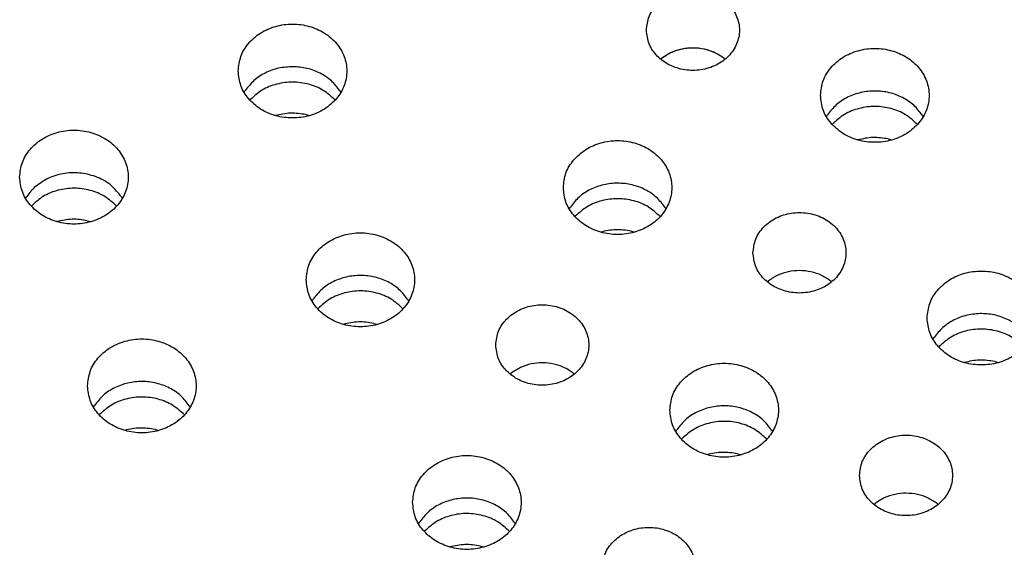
# Model space of a CAD drawing. Header units: inches. Extents: x -129 to 664, y -381 to 179.
# Tile 65 of 109: x -62.32 to -49.62, y -193.38 to -186.56. Entities that reach past the tile are written whole.
import ezdxf

# ---------------------------------------------------------------- set-up
doc = ezdxf.new("R2010")
doc.units = ezdxf.units.IN
doc.layers.add('1', color=7, linetype='Continuous')

# ---------------------------------------------------------------- blocks, each defined once
blk = doc.blocks.new('insulator_top2_E7018-25457__90', base_point=(-86.509, -231.663))
at = {"color": 7, "linetype": 'Continuous'}
for p, q in [((-54.051, -187.074), (-54.036, -187.062)), ((-53.232, -187.065), (-53.222, -187.074)), ((-59.426, -187.502), (-59.412, -187.478)), ((-58.19, -187.484), (-58.179, -187.502)), ((-51.913, -187.816), (-51.899, -187.792)), ((-50.677, -187.798), (-50.666, -187.816)), ((-62.246, -188.872), (-62.232, -188.848)), ((-61.01, -188.853), (-60.999, -188.872)), ((-55.232, -189.007), (-55.218, -188.983)), ((-53.996, -188.988), (-53.985, -189.007)), ((-52.677, -189.948), (-52.662, -189.936)), ((-51.857, -189.939), (-51.847, -189.948)), ((-58.551, -190.197), (-58.536, -190.173)), ((-57.314, -190.179), (-57.304, -190.197)), ((-50.539, -190.69), (-50.524, -190.666)), ((-55.995, -191.139), (-55.98, -191.126)), ((-55.176, -191.13), (-55.166, -191.139)), ((-61.37, -191.567), (-61.356, -191.543)), ((-60.134, -191.548), (-60.123, -191.567)), ((-53.857, -191.881), (-53.843, -191.857)), ((-52.621, -191.862), (-52.61, -191.881)), ((-51.302, -192.822), (-51.287, -192.81)), ((-50.483, -192.813), (-50.472, -192.822)), ((-57.176, -193.071), (-57.162, -193.047)), ((-55.94, -193.053), (-55.929, -193.071))]:
    blk.add_line(p, q, dxfattribs=at)
for points, knots in [([(-54.236, -186.699), (-54.229, -186.76), (-54.214, -186.884), (-54.101, -187.044), (-53.939, -187.16), (-53.741, -187.221), (-53.532, -187.221), (-53.334, -187.16), (-53.171, -187.044), (-53.062, -186.884), (-53.024, -186.699), (-53.062, -186.514), (-53.171, -186.355), (-53.334, -186.238), (-53.532, -186.177), (-53.741, -186.177), (-53.939, -186.238), (-54.101, -186.355), (-54.214, -186.514), (-54.229, -186.638), (-54.236, -186.699)], [0, 0, 0, 0, 0.181365, 0.369194, 0.566516, 0.771824, 0.980202, 1.18551, 1.382833, 1.570662, 1.752027, 1.933392, 2.121221, 2.318543, 2.523851, 2.732229, 2.937537, 3.134859, 3.322688, 3.504053, 3.504053, 3.504053, 3.504053]), ([(-59.503, -187.227), (-59.496, -187.291), (-59.482, -187.42), (-59.375, -187.593), (-59.218, -187.728), (-59.02, -187.813), (-58.803, -187.843), (-58.586, -187.813), (-58.388, -187.728), (-58.23, -187.593), (-58.127, -187.42), (-58.091, -187.227), (-58.127, -187.033), (-58.23, -186.861), (-58.388, -186.726), (-58.586, -186.64), (-58.803, -186.611), (-59.02, -186.64), (-59.218, -186.726), (-59.375, -186.861), (-59.482, -187.033), (-59.496, -187.163), (-59.503, -187.227)], [0, 0, 0, 0, 0.190439, 0.386512, 0.591376, 0.804667, 1.023004, 1.241341, 1.454632, 1.659496, 1.855569, 2.046008, 2.236447, 2.43252, 2.637384, 2.850675, 3.069012, 3.287349, 3.50064, 3.705504, 3.901578, 4.092016, 4.092016, 4.092016, 4.092016]), ([(-53.232, -187.065), (-53.271, -187.039), (-53.35, -186.985), (-53.488, -186.941), (-53.633, -186.924), (-53.779, -186.94), (-53.918, -186.983), (-53.997, -187.036), (-54.036, -187.062)], [0, 0, 0, 0, 0.1402464, 0.2843158, 0.4305324, 0.5767945, 0.7209911, 0.8614208, 0.8614208, 0.8614208, 0.8614208]), ([(-51.99, -187.541), (-51.983, -187.605), (-51.969, -187.734), (-51.862, -187.907), (-51.705, -188.042), (-51.507, -188.128), (-51.29, -188.157), (-51.072, -188.128), (-50.875, -188.042), (-50.717, -187.907), (-50.614, -187.734), (-50.578, -187.541), (-50.614, -187.348), (-50.717, -187.175), (-50.875, -187.04), (-51.072, -186.954), (-51.29, -186.925), (-51.507, -186.954), (-51.705, -187.04), (-51.862, -187.175), (-51.969, -187.348), (-51.983, -187.477), (-51.99, -187.541)], [0, 0, 0, 0, 0.190439, 0.386512, 0.591376, 0.804667, 1.023004, 1.241341, 1.454632, 1.659496, 1.855569, 2.046008, 2.236447, 2.43252, 2.637384, 2.850675, 3.069012, 3.287349, 3.50064, 3.705504, 3.901578, 4.092016, 4.092016, 4.092016, 4.092016]), ([(-58.799, -187.171), (-58.861, -187.174), (-58.984, -187.182), (-59.155, -187.246), (-59.306, -187.342), (-59.377, -187.433), (-59.412, -187.478)], [0, 0, 0, 0, 0.184722, 0.3663985, 0.5426323, 0.7123778, 0.7123778, 0.7123778, 0.7123778]), ([(-58.19, -187.484), (-58.225, -187.438), (-58.295, -187.346), (-58.445, -187.249), (-58.615, -187.183), (-58.738, -187.175), (-58.799, -187.171)], [0, 0, 0, 0, 0.1694978, 0.3454904, 0.5269944, 0.7116537, 0.7116537, 0.7116537, 0.7116537]), ([(-50.677, -187.798), (-50.712, -187.753), (-50.782, -187.66), (-50.931, -187.563), (-51.102, -187.499), (-51.286, -187.478), (-51.471, -187.498), (-51.642, -187.559), (-51.793, -187.656), (-51.864, -187.747), (-51.899, -187.792)], [0, 0, 0, 0, 0.169498, 0.345491, 0.526995, 0.711654, 0.896376, 1.078052, 1.254285, 1.42403, 1.42403, 1.42403, 1.42403]), ([(-62.323, -188.596), (-62.316, -188.66), (-62.302, -188.789), (-62.194, -188.962), (-62.037, -189.097), (-61.84, -189.183), (-61.623, -189.212), (-61.405, -189.183), (-61.208, -189.097), (-61.05, -188.962), (-60.947, -188.789), (-60.911, -188.596), (-60.947, -188.403), (-61.05, -188.23), (-61.208, -188.095), (-61.405, -188.01), (-61.623, -187.98), (-61.84, -188.01), (-62.037, -188.095), (-62.194, -188.23), (-62.302, -188.403), (-62.316, -188.532), (-62.323, -188.596)], [0, 0, 0, 0, 0.190439, 0.386512, 0.591376, 0.804667, 1.023004, 1.241341, 1.454632, 1.659496, 1.855569, 2.046008, 2.236447, 2.43252, 2.637384, 2.850675, 3.069012, 3.287349, 3.50064, 3.705504, 3.901578, 4.092016, 4.092016, 4.092016, 4.092016]), ([(-55.308, -188.731), (-55.302, -188.795), (-55.288, -188.925), (-55.18, -189.097), (-55.023, -189.232), (-54.826, -189.318), (-54.608, -189.347), (-54.391, -189.318), (-54.194, -189.232), (-54.036, -189.097), (-53.933, -188.925), (-53.897, -188.731), (-53.933, -188.538), (-54.036, -188.366), (-54.194, -188.231), (-54.391, -188.145), (-54.608, -188.115), (-54.826, -188.145), (-55.023, -188.231), (-55.18, -188.366), (-55.288, -188.538), (-55.302, -188.668), (-55.308, -188.731)], [0, 0, 0, 0, 0.190439, 0.386512, 0.591376, 0.804667, 1.023004, 1.241341, 1.454632, 1.659496, 1.855569, 2.046008, 2.236447, 2.43252, 2.637384, 2.850675, 3.069012, 3.287349, 3.50064, 3.705504, 3.901578, 4.092016, 4.092016, 4.092016, 4.092016]), ([(-61.01, -188.853), (-61.051, -188.801), (-61.135, -188.694), (-61.318, -188.591), (-61.524, -188.536), (-61.74, -188.54), (-61.948, -188.595), (-62.062, -188.677), (-62.118, -188.718)], [0, 0, 0, 0, 0.197612, 0.403908, 0.616759, 0.831882, 1.044291, 1.249845, 1.249845, 1.249845, 1.249845]), ([(-62.118, -188.718), (-62.139, -188.737), (-62.182, -188.777), (-62.215, -188.824), (-62.232, -188.848)], [0, 0, 0, 0, 0.0875718, 0.1734714, 0.1734714, 0.1734714, 0.1734714]), ([(-53.996, -188.988), (-54.03, -188.943), (-54.101, -188.851), (-54.25, -188.753), (-54.421, -188.69), (-54.605, -188.668), (-54.789, -188.688), (-54.961, -188.75), (-55.111, -188.846), (-55.183, -188.938), (-55.218, -188.983)], [0, 0, 0, 0, 0.169498, 0.345491, 0.526995, 0.711655, 0.896376, 1.078052, 1.254286, 1.424031, 1.424031, 1.424031, 1.424031]), ([(-52.862, -189.573), (-52.854, -189.634), (-52.84, -189.758), (-52.726, -189.918), (-52.564, -190.034), (-52.366, -190.095), (-52.157, -190.095), (-51.959, -190.034), (-51.796, -189.918), (-51.688, -189.758), (-51.649, -189.573), (-51.688, -189.389), (-51.796, -189.229), (-51.959, -189.112), (-52.157, -189.051), (-52.366, -189.051), (-52.564, -189.112), (-52.726, -189.229), (-52.84, -189.389), (-52.854, -189.512), (-52.862, -189.573)], [0, 0, 0, 0, 0.181365, 0.369194, 0.566516, 0.771824, 0.980202, 1.18551, 1.382833, 1.570662, 1.752027, 1.933392, 2.121221, 2.318543, 2.523851, 2.732229, 2.937537, 3.134859, 3.322688, 3.504053, 3.504053, 3.504053, 3.504053]), ([(-58.627, -189.922), (-58.62, -189.986), (-58.606, -190.115), (-58.499, -190.288), (-58.342, -190.423), (-58.144, -190.509), (-57.927, -190.538), (-57.71, -190.509), (-57.513, -190.423), (-57.354, -190.288), (-57.251, -190.115), (-57.215, -189.922), (-57.251, -189.729), (-57.354, -189.556), (-57.513, -189.421), (-57.71, -189.335), (-57.927, -189.306), (-58.144, -189.335), (-58.342, -189.421), (-58.499, -189.556), (-58.606, -189.729), (-58.62, -189.858), (-58.627, -189.922)], [0, 0, 0, 0, 0.190439, 0.386512, 0.591376, 0.804667, 1.023004, 1.241341, 1.454632, 1.659496, 1.855569, 2.046008, 2.236447, 2.43252, 2.637384, 2.850675, 3.069012, 3.287349, 3.50064, 3.705504, 3.901578, 4.092016, 4.092016, 4.092016, 4.092016]), ([(-57.314, -190.179), (-57.349, -190.133), (-57.419, -190.041), (-57.569, -189.943), (-57.739, -189.88), (-57.924, -189.859), (-58.108, -189.879), (-58.279, -189.94), (-58.43, -190.037), (-58.501, -190.128), (-58.536, -190.173)], [0, 0, 0, 0, 0.169498, 0.345491, 0.526995, 0.711654, 0.896376, 1.078052, 1.254285, 1.42403, 1.42403, 1.42403, 1.42403]), ([(-51.857, -189.939), (-51.896, -189.913), (-51.975, -189.859), (-52.113, -189.815), (-52.259, -189.798), (-52.404, -189.814), (-52.543, -189.857), (-52.623, -189.91), (-52.662, -189.936)], [0, 0, 0, 0, 0.1402466, 0.2843163, 0.4305333, 0.5767956, 0.7209925, 0.8614226, 0.8614226, 0.8614226, 0.8614226]), ([(-50.615, -190.415), (-50.608, -190.479), (-50.594, -190.608), (-50.487, -190.781), (-50.33, -190.916), (-50.132, -191.002), (-49.915, -191.031), (-49.698, -191.002), (-49.501, -190.916), (-49.342, -190.781), (-49.239, -190.608), (-49.203, -190.415), (-49.239, -190.222), (-49.342, -190.049), (-49.501, -189.914), (-49.698, -189.828), (-49.915, -189.799), (-50.132, -189.828), (-50.33, -189.914), (-50.487, -190.049), (-50.594, -190.222), (-50.608, -190.351), (-50.615, -190.415)], [0, 0, 0, 0, 0.190439, 0.386512, 0.591376, 0.804667, 1.023004, 1.241341, 1.454632, 1.659496, 1.855569, 2.046008, 2.236447, 2.43252, 2.637384, 2.850675, 3.069012, 3.287349, 3.50064, 3.705504, 3.901578, 4.092016, 4.092016, 4.092016, 4.092016]), ([(-56.18, -190.764), (-56.173, -190.824), (-56.158, -190.948), (-56.045, -191.108), (-55.883, -191.225), (-55.685, -191.286), (-55.476, -191.286), (-55.278, -191.225), (-55.115, -191.108), (-55.006, -190.948), (-54.968, -190.764), (-55.006, -190.579), (-55.115, -190.419), (-55.278, -190.303), (-55.476, -190.241), (-55.685, -190.241), (-55.883, -190.303), (-56.045, -190.419), (-56.158, -190.579), (-56.173, -190.703), (-56.18, -190.764)], [0, 0, 0, 0, 0.181365, 0.369194, 0.566516, 0.771824, 0.980202, 1.18551, 1.382833, 1.570662, 1.752027, 1.933392, 2.121221, 2.318543, 2.523851, 2.732229, 2.937537, 3.134859, 3.322688, 3.504053, 3.504053, 3.504053, 3.504053]), ([(-49.303, -190.672), (-49.337, -190.627), (-49.407, -190.534), (-49.557, -190.437), (-49.728, -190.373), (-49.912, -190.352), (-50.096, -190.372), (-50.267, -190.433), (-50.418, -190.53), (-50.489, -190.621), (-50.524, -190.666)], [0, 0, 0, 0, 0.169498, 0.345491, 0.526995, 0.711655, 0.896376, 1.078052, 1.254286, 1.424031, 1.424031, 1.424031, 1.424031]), ([(-61.447, -191.291), (-61.44, -191.355), (-61.426, -191.485), (-61.319, -191.657), (-61.162, -191.792), (-60.964, -191.878), (-60.747, -191.907), (-60.53, -191.878), (-60.332, -191.792), (-60.174, -191.657), (-60.071, -191.485), (-60.035, -191.291), (-60.071, -191.098), (-60.174, -190.926), (-60.332, -190.79), (-60.53, -190.705), (-60.747, -190.675), (-60.964, -190.705), (-61.162, -190.79), (-61.319, -190.926), (-61.426, -191.098), (-61.44, -191.227), (-61.447, -191.291)], [0, 0, 0, 0, 0.190439, 0.386512, 0.591376, 0.804667, 1.023004, 1.241341, 1.454632, 1.659496, 1.855569, 2.046008, 2.236447, 2.43252, 2.637384, 2.850675, 3.069012, 3.287349, 3.50064, 3.705504, 3.901578, 4.092016, 4.092016, 4.092016, 4.092016]), ([(-55.176, -191.13), (-55.215, -191.103), (-55.294, -191.05), (-55.432, -191.005), (-55.577, -190.989), (-55.723, -191.004), (-55.862, -191.047), (-55.941, -191.1), (-55.98, -191.126)], [0, 0, 0, 0, 0.1402467, 0.2843165, 0.4305335, 0.5767959, 0.7209929, 0.8614231, 0.8614231, 0.8614231, 0.8614231]), ([(-53.934, -191.605), (-53.927, -191.669), (-53.913, -191.799), (-53.806, -191.971), (-53.649, -192.106), (-53.451, -192.192), (-53.234, -192.222), (-53.016, -192.192), (-52.819, -192.106), (-52.661, -191.971), (-52.558, -191.799), (-52.522, -191.605), (-52.558, -191.412), (-52.661, -191.24), (-52.819, -191.105), (-53.016, -191.019), (-53.234, -190.989), (-53.451, -191.019), (-53.649, -191.105), (-53.806, -191.24), (-53.913, -191.412), (-53.927, -191.542), (-53.934, -191.605)], [0, 0, 0, 0, 0.190439, 0.386512, 0.591376, 0.804667, 1.023004, 1.241341, 1.454632, 1.659496, 1.855569, 2.046008, 2.236447, 2.43252, 2.637384, 2.850675, 3.069012, 3.287349, 3.50064, 3.705504, 3.901578, 4.092016, 4.092016, 4.092016, 4.092016]), ([(-60.134, -191.548), (-60.169, -191.503), (-60.239, -191.411), (-60.389, -191.313), (-60.559, -191.25), (-60.743, -191.228), (-60.928, -191.248), (-61.099, -191.31), (-61.25, -191.406), (-61.321, -191.498), (-61.356, -191.543)], [0, 0, 0, 0, 0.169498, 0.345491, 0.526995, 0.711655, 0.896376, 1.078053, 1.254286, 1.424031, 1.424031, 1.424031, 1.424031]), ([(-52.621, -191.862), (-52.656, -191.817), (-52.726, -191.725), (-52.876, -191.627), (-53.046, -191.564), (-53.23, -191.542), (-53.415, -191.562), (-53.586, -191.624), (-53.737, -191.72), (-53.808, -191.812), (-53.843, -191.857)], [0, 0, 0, 0, 0.169498, 0.345491, 0.526995, 0.711655, 0.896376, 1.078053, 1.254286, 1.424031, 1.424031, 1.424031, 1.424031]), ([(-51.487, -192.447), (-51.48, -192.508), (-51.465, -192.632), (-51.352, -192.792), (-51.19, -192.908), (-50.992, -192.969), (-50.782, -192.969), (-50.585, -192.908), (-50.422, -192.792), (-50.313, -192.632), (-50.275, -192.447), (-50.313, -192.263), (-50.422, -192.103), (-50.585, -191.986), (-50.782, -191.925), (-50.992, -191.925), (-51.19, -191.986), (-51.352, -192.103), (-51.465, -192.263), (-51.48, -192.386), (-51.487, -192.447)], [0, 0, 0, 0, 0.181365, 0.369194, 0.566516, 0.771824, 0.980202, 1.18551, 1.382833, 1.570662, 1.752027, 1.933392, 2.121221, 2.318543, 2.523851, 2.732229, 2.937537, 3.134859, 3.322688, 3.504053, 3.504053, 3.504053, 3.504053]), ([(-57.253, -192.796), (-57.246, -192.86), (-57.232, -192.989), (-57.124, -193.162), (-56.967, -193.297), (-56.77, -193.383), (-56.553, -193.412), (-56.335, -193.383), (-56.138, -193.297), (-55.98, -193.162), (-55.877, -192.989), (-55.841, -192.796), (-55.877, -192.603), (-55.98, -192.43), (-56.138, -192.295), (-56.335, -192.209), (-56.553, -192.18), (-56.77, -192.209), (-56.967, -192.295), (-57.124, -192.43), (-57.232, -192.603), (-57.246, -192.732), (-57.253, -192.796)], [0, 0, 0, 0, 0.190439, 0.386512, 0.591376, 0.804667, 1.023004, 1.241341, 1.454632, 1.659496, 1.855569, 2.046008, 2.236447, 2.43252, 2.637384, 2.850675, 3.069012, 3.287349, 3.50064, 3.705504, 3.901578, 4.092016, 4.092016, 4.092016, 4.092016]), ([(-50.483, -192.813), (-50.522, -192.787), (-50.6, -192.733), (-50.739, -192.689), (-50.884, -192.672), (-51.03, -192.688), (-51.169, -192.731), (-51.248, -192.784), (-51.287, -192.81)], [0, 0, 0, 0, 0.1402463, 0.2843157, 0.4305323, 0.5767943, 0.7209909, 0.8614206, 0.8614206, 0.8614206, 0.8614206]), ([(-55.94, -193.053), (-55.974, -193.007), (-56.045, -192.915), (-56.194, -192.818), (-56.365, -192.754), (-56.549, -192.733), (-56.733, -192.753), (-56.905, -192.814), (-57.055, -192.911), (-57.127, -193.002), (-57.162, -193.047)], [0, 0, 0, 0, 0.169498, 0.345491, 0.526995, 0.711654, 0.896376, 1.078052, 1.254285, 1.42403, 1.42403, 1.42403, 1.42403]), ([(-54.806, -193.638), (-54.799, -193.699), (-54.784, -193.822), (-54.67, -193.982), (-54.508, -194.099), (-54.31, -194.16), (-54.101, -194.16), (-53.904, -194.099), (-53.74, -193.982), (-53.632, -193.822), (-53.593, -193.638), (-53.632, -193.453), (-53.74, -193.293), (-53.904, -193.177), (-54.101, -193.115), (-54.31, -193.115), (-54.508, -193.177), (-54.67, -193.293), (-54.784, -193.453), (-54.799, -193.577), (-54.806, -193.638)], [0, 0, 0, 0, 0.181365, 0.369194, 0.566516, 0.771824, 0.980202, 1.18551, 1.382833, 1.570662, 1.752027, 1.933392, 2.121221, 2.318543, 2.523851, 2.732229, 2.937537, 3.134859, 3.322688, 3.504053, 3.504053, 3.504053, 3.504053])]:
    blk.add_open_spline(points, degree=3, knots=knots, dxfattribs=at)
blk = doc.blocks.new('insulator_top1_E7018-25456__154', base_point=(-86.509, -232.063))
at = {"color": 7, "linetype": 'Continuous'}
for p, q in [((-54.051, -187.074), (-54.036, -187.062)), ((-53.232, -187.065), (-53.222, -187.074)), ((-59.352, -187.602), (-59.348, -187.596)), ((-58.63, -187.789), (-58.583, -187.802)), ((-51.839, -187.916), (-51.835, -187.911)), ((-51.117, -188.104), (-51.069, -188.116)), ((-62.172, -188.971), (-62.168, -188.966)), ((-55.158, -189.106), (-55.154, -189.101)), ((-61.45, -189.159), (-61.402, -189.171)), ((-54.435, -189.294), (-54.388, -189.306)), ((-52.677, -189.948), (-52.662, -189.936)), ((-51.857, -189.939), (-51.847, -189.948)), ((-58.477, -190.297), (-58.472, -190.291)), ((-57.754, -190.484), (-57.707, -190.497)), ((-50.465, -190.79), (-50.46, -190.785)), ((-49.742, -190.978), (-49.695, -190.99)), ((-55.995, -191.139), (-55.98, -191.126)), ((-55.176, -191.13), (-55.166, -191.139)), ((-61.296, -191.666), (-61.292, -191.661)), ((-60.574, -191.854), (-60.527, -191.866)), ((-53.783, -191.98), (-53.779, -191.975)), ((-53.061, -192.168), (-53.013, -192.18)), ((-51.302, -192.822), (-51.287, -192.81)), ((-50.483, -192.813), (-50.472, -192.822)), ((-57.102, -193.171), (-57.098, -193.166)), ((-56.379, -193.359), (-56.332, -193.371))]:
    blk.add_line(p, q, dxfattribs=at)
for points, knots in [([(-53.633, -186.93), (-53.67, -186.931), (-53.743, -186.934), (-53.849, -186.961), (-53.949, -187.001), (-54.007, -187.042), (-54.036, -187.062)], [0, 0, 0, 0, 0.109902, 0.2189224, 0.3262513, 0.4312724, 0.4312724, 0.4312724, 0.4312724]), ([(-53.232, -187.065), (-53.261, -187.045), (-53.319, -187.004), (-53.418, -186.963), (-53.524, -186.935), (-53.597, -186.931), (-53.633, -186.93)], [0, 0, 0, 0, 0.1048798, 0.2120942, 0.3210401, 0.4309162, 0.4309162, 0.4309162, 0.4309162]), ([(-58.253, -187.601), (-58.302, -187.557), (-58.401, -187.466), (-58.593, -187.39), (-58.799, -187.361), (-59.006, -187.388), (-59.199, -187.463), (-59.299, -187.552), (-59.348, -187.596)], [0, 0, 0, 0, 0.196081, 0.399664, 0.607703, 0.815821, 1.019617, 1.21598, 1.21598, 1.21598, 1.21598]), ([(-50.74, -187.915), (-50.789, -187.871), (-50.888, -187.78), (-51.08, -187.704), (-51.286, -187.675), (-51.493, -187.702), (-51.686, -187.777), (-51.786, -187.867), (-51.835, -187.911)], [0, 0, 0, 0, 0.196081, 0.399664, 0.607703, 0.815821, 1.019617, 1.21598, 1.21598, 1.21598, 1.21598]), ([(-58.63, -187.789), (-58.696, -187.779), (-58.828, -187.759), (-58.959, -187.787), (-59.024, -187.802)], [0, 0, 0, 0, 0.1989566, 0.3974113, 0.3974113, 0.3974113, 0.3974113]), ([(-51.117, -188.104), (-51.183, -188.093), (-51.315, -188.073), (-51.446, -188.101), (-51.511, -188.116)], [0, 0, 0, 0, 0.1989561, 0.3974103, 0.3974103, 0.3974103, 0.3974103]), ([(-61.073, -188.971), (-61.122, -188.926), (-61.221, -188.836), (-61.413, -188.759), (-61.619, -188.731), (-61.826, -188.757), (-62.019, -188.832), (-62.119, -188.922), (-62.168, -188.966)], [0, 0, 0, 0, 0.196081, 0.399664, 0.607703, 0.815821, 1.019617, 1.21598, 1.21598, 1.21598, 1.21598]), ([(-54.059, -189.106), (-54.108, -189.061), (-54.207, -188.971), (-54.398, -188.894), (-54.605, -188.866), (-54.812, -188.893), (-55.004, -188.967), (-55.104, -189.057), (-55.154, -189.101)], [0, 0, 0, 0, 0.196081, 0.399664, 0.607703, 0.815821, 1.019617, 1.21598, 1.21598, 1.21598, 1.21598]), ([(-61.45, -189.159), (-61.516, -189.149), (-61.648, -189.128), (-61.778, -189.157), (-61.844, -189.171)], [0, 0, 0, 0, 0.1989563, 0.3974108, 0.3974108, 0.3974108, 0.3974108]), ([(-54.435, -189.294), (-54.502, -189.284), (-54.634, -189.263), (-54.764, -189.292), (-54.83, -189.306)], [0, 0, 0, 0, 0.1989565, 0.3974111, 0.3974111, 0.3974111, 0.3974111]), ([(-51.857, -189.939), (-51.896, -189.913), (-51.975, -189.859), (-52.113, -189.815), (-52.259, -189.798), (-52.404, -189.814), (-52.543, -189.857), (-52.623, -189.91), (-52.662, -189.936)], [0, 0, 0, 0, 0.1402466, 0.2843163, 0.4305333, 0.5767956, 0.7209925, 0.8614226, 0.8614226, 0.8614226, 0.8614226]), ([(-57.378, -190.296), (-57.426, -190.252), (-57.525, -190.161), (-57.717, -190.085), (-57.924, -190.056), (-58.13, -190.083), (-58.323, -190.158), (-58.423, -190.247), (-58.472, -190.291)], [0, 0, 0, 0, 0.196081, 0.399664, 0.607703, 0.815821, 1.019617, 1.21598, 1.21598, 1.21598, 1.21598]), ([(-57.754, -190.484), (-57.82, -190.474), (-57.952, -190.454), (-58.083, -190.482), (-58.148, -190.497)], [0, 0, 0, 0, 0.1989563, 0.3974108, 0.3974108, 0.3974108, 0.3974108]), ([(-49.366, -190.789), (-49.414, -190.745), (-49.513, -190.654), (-49.705, -190.578), (-49.912, -190.549), (-50.118, -190.576), (-50.311, -190.651), (-50.411, -190.741), (-50.46, -190.785)], [0, 0, 0, 0, 0.196081, 0.399663, 0.607702, 0.815819, 1.019615, 1.215978, 1.215978, 1.215978, 1.215978]), ([(-55.176, -191.13), (-55.215, -191.103), (-55.294, -191.05), (-55.432, -191.005), (-55.577, -190.989), (-55.723, -191.004), (-55.862, -191.047), (-55.941, -191.1), (-55.98, -191.126)], [0, 0, 0, 0, 0.1402467, 0.2843165, 0.4305335, 0.5767959, 0.7209929, 0.8614231, 0.8614231, 0.8614231, 0.8614231]), ([(-49.742, -190.978), (-49.808, -190.967), (-49.94, -190.947), (-50.071, -190.975), (-50.136, -190.99)], [0, 0, 0, 0, 0.1989565, 0.3974111, 0.3974111, 0.3974111, 0.3974111]), ([(-60.197, -191.666), (-60.246, -191.621), (-60.345, -191.531), (-60.537, -191.454), (-60.743, -191.426), (-60.95, -191.453), (-61.143, -191.527), (-61.243, -191.617), (-61.292, -191.661)], [0, 0, 0, 0, 0.196081, 0.399664, 0.607703, 0.815821, 1.019617, 1.21598, 1.21598, 1.21598, 1.21598]), ([(-52.684, -191.98), (-52.733, -191.935), (-52.832, -191.845), (-53.024, -191.768), (-53.23, -191.74), (-53.437, -191.767), (-53.63, -191.841), (-53.73, -191.931), (-53.779, -191.975)], [0, 0, 0, 0, 0.196081, 0.399663, 0.607702, 0.815819, 1.019615, 1.215978, 1.215978, 1.215978, 1.215978]), ([(-60.574, -191.854), (-60.64, -191.844), (-60.772, -191.823), (-60.903, -191.852), (-60.968, -191.866)], [0, 0, 0, 0, 0.1989564, 0.3974109, 0.3974109, 0.3974109, 0.3974109]), ([(-53.061, -192.168), (-53.127, -192.158), (-53.259, -192.137), (-53.39, -192.166), (-53.455, -192.18)], [0, 0, 0, 0, 0.1989561, 0.3974103, 0.3974103, 0.3974103, 0.3974103]), ([(-50.483, -192.813), (-50.522, -192.787), (-50.6, -192.733), (-50.739, -192.689), (-50.884, -192.672), (-51.03, -192.688), (-51.169, -192.731), (-51.248, -192.784), (-51.287, -192.81)], [0, 0, 0, 0, 0.1402463, 0.2843157, 0.4305323, 0.5767943, 0.7209909, 0.8614206, 0.8614206, 0.8614206, 0.8614206]), ([(-56.003, -193.17), (-56.052, -193.126), (-56.151, -193.035), (-56.342, -192.959), (-56.549, -192.93), (-56.756, -192.957), (-56.948, -193.032), (-57.048, -193.122), (-57.098, -193.166)], [0, 0, 0, 0, 0.196081, 0.399664, 0.607703, 0.81582, 1.019616, 1.215979, 1.215979, 1.215979, 1.215979]), ([(-56.379, -193.359), (-56.446, -193.348), (-56.578, -193.328), (-56.708, -193.356), (-56.774, -193.371)], [0, 0, 0, 0, 0.1989563, 0.3974106, 0.3974106, 0.3974106, 0.3974106])]:
    blk.add_open_spline(points, degree=3, knots=knots, dxfattribs=at)
blk = doc.blocks.new('segment_160pin_assy_E7018-62555_1__158', base_point=(-86.509, -248.048))
for name, p in [('insulator_top2_E7018-25457__90', (-86.509, -231.663)), ('insulator_top1_E7018-25456__154', (-86.509, -232.063))]:
    blk.add_blockref(name, p)
blk = doc.blocks.new('hcdps_segment__159', base_point=(-86.509, -281.006))
blk.add_blockref('segment_160pin_assy_E7018-62555_1__158', (-86.509, -248.048))
blk = doc.blocks.new('gen2', base_point=(-26.051, -218.34))
blk.add_blockref('hcdps_segment__159', (-86.509, -281.006))
blk = doc.blocks.new('1__302', base_point=(-265.051, -517.34))
blk.add_blockref('gen2', (-26.051, -218.34))
blk = doc.blocks.new('hcdps_segment__303', base_point=(-265.051, -519.34))
at = {"layer": '1'}
blk.add_blockref('1__302', (-265.051, -517.34), dxfattribs=at)

msp = doc.modelspace()

# ---------------------------------------------------------------- block references
msp.add_blockref('hcdps_segment__303', (-265.051, -519.34))

doc.saveas('drawing.dxf')
